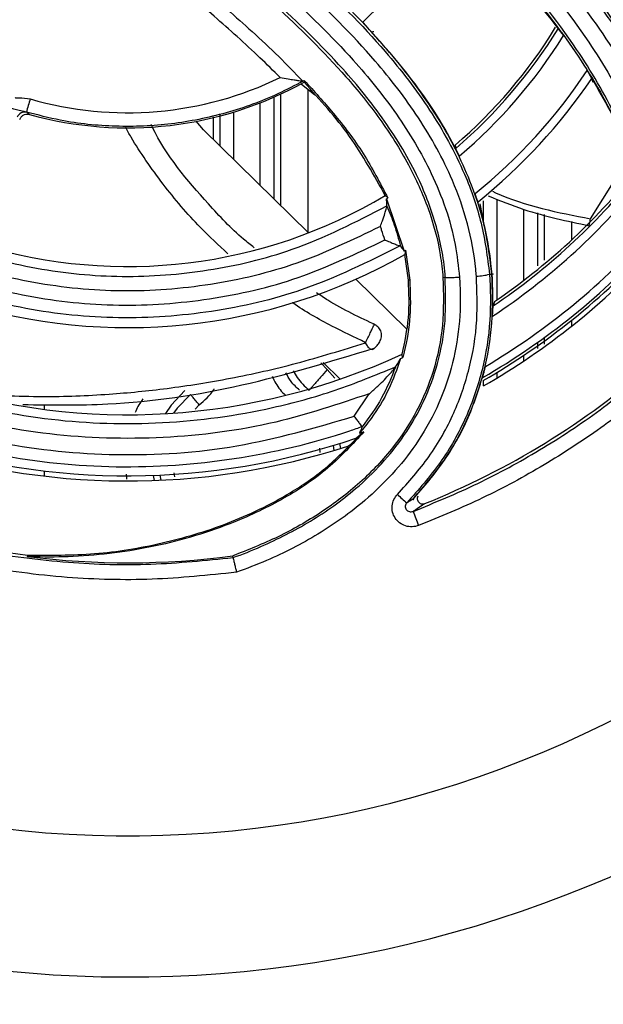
# Model space of a CAD drawing. Header units: millimetres. Extents: x -8 to 420, y 0 to 297.
# Tile 16 of 77: x 167 to 178, y 158 to 176. Entities that reach past the tile are written whole.
import ezdxf

# ---------------------------------------------------------------- set-up
doc = ezdxf.new("R2010")
doc.units = ezdxf.units.MM
doc.layers.add('10', color=7, linetype='Continuous')
doc.layers.add('SLD-0', color=7, linetype='Continuous')
doc.styles.add('SLDTEXTSTYLE2', font='TXT', dxfattribs={"width": 0.7})
doc.dimstyles.new('SLDDIMSTYLE2', dxfattribs={"dimtxt": 2.645833, "dimasz": 2.5, "dimexe": 0, "dimexo": 0.0625, "dimgap": 0.661458, "dimtad": 2, "dimlfac": 2, "dimrnd": 1e-09, "dimzin": 12, "dimdsep": 46, "dimtxsty": 'SLDTEXTSTYLE2', "dimblk1": 'NONE', "dimblk2": 'NONE', "dimsah": 1, "dimcen": 0.09, "dimadec": 0, "dimazin": 3, "dimtfac": 1, "dimtofl": 0, "dimtmove": 0, "dimatfit": 3, "dimldrblk": 'NONE', "dimfxl": 1, "dimfrac": 2, "dimtolj": 1, "dimtzin": 12, "dimarcsym": 0})

# ---------------------------------------------------------------- blocks, each defined once
blk = doc.blocks.new('_D_3')
at = {"layer": '10'}
for p, q in [((183.859, 218.383), (86.353, 218.724)), ((88.079, 140.29), (88.353, 218.717)), ((183.859, 139.956), (86.079, 140.297))]:
    blk.add_line(p, q, dxfattribs=at)
for points in [[(88.353, 218.717), (88.044, 216.218), (88.644, 216.216)], [(88.079, 140.29), (88.387, 142.789), (87.787, 142.791)]]:
    blk.add_solid(points, dxfattribs=at)
at = {"layer": '10', "insert": (84.797, 177.186), "char_height": 2.6458, "attachment_point": 1, "rotation": 89.8, "style": 'SLDTEXTSTYLE2'}
blk.add_mtext('156.85', dxfattribs=at)
blk = doc.blocks.new('_NONE')

msp = doc.modelspace()

# ---------------------------------------------------------------- linework, layer by layer
at = {"layer": 'SLD-0', "color": 179, "linetype": 'Continuous', "lineweight": 25}
for p, q in [((173.3903, 175.6826), (173.3665, 175.6836)), ((172.0697, 174.7391), (172.3172, 174.5338)), ((172.1016, 174.7848), (172.1017, 174.7847)), ((172.1269, 174.7987), (172.1219, 174.7669)), ((170.2917, 173.896), (170.1605, 174.0542)), ((170.2917, 173.896), (172.2042, 172.0222)), ((174.8759, 173.6216), (174.884, 173.5615)), ((173.6481, 172.6573), (173.5995, 172.7019)), ((173.624, 172.6428), (173.9436, 171.6908)), ((175.3233, 172.5512), (175.4021, 172.1447)), ((173.6313, 172.5118), (173.6313, 172.5114)), ((173.8771, 171.7824), (173.8745, 171.7836)), ((173.9694, 171.7053), (173.9597, 171.6272)), ((173.9694, 171.7053), (174.048, 171.1613)), ((174.0228, 171.1594), (173.9597, 171.6272)), ((173.0664, 171.1774), (173.9878, 170.2746)), ((174.048, 171.1613), (174.0228, 171.1594)), ((174.6937, 171.209), (174.6515, 171.2059)), ((175.499, 171.2686), (175.5408, 171.2717)), ((175.546, 171.2721), (175.571, 171.2739)), ((175.5876, 170.7689), (175.5661, 170.6931)), ((173.9174, 169.7486), (173.9092, 169.8145)), ((172.7799, 169.3581), (172.4689, 169.6628)), ((173.7897, 169.5822), (173.7876, 169.5784)), ((169.9505, 169.1534), (169.7003, 168.8838)), ((170.0529, 169.0794), (169.8117, 168.8275)), ((173.0349, 168.6807), (173.3085, 169.0911)), ((169.7003, 168.8838), (169.5972, 168.7289)), ((169.8117, 168.8275), (169.7482, 168.7386)), ((173.1793, 168.4887), (173.179, 168.4901)), ((173.2119, 168.3997), (173.0853, 168.2886)), ((172.7894, 168.0957), (172.7739, 168.1869)), ((169.3758, 167.6044), (169.392, 167.5115)), ((169.4993, 167.6095), (169.5163, 167.5168)), ((174.1186, 167.1884), (174.1005, 167.1615)), ((167.0853, 166.1534), (167.0831, 166.1275)), ((170.8263, 166.1265), (170.8234, 166.1381)), ((170.8306, 166.1087), (170.8263, 166.1265))]:
    msp.add_line(p, q, dxfattribs=at)
at = {"layer": 'SLD-0', "color": 8, "linetype": 'Continuous', "lineweight": 25}
for p, q in [((171.6987, 172.5175), (171.6987, 174.5514)), ((172.1986, 172.0277), (172.1986, 174.6322)), ((171.3259, 172.8828), (171.3259, 174.3918)), ((171.5758, 172.6378), (171.5758, 174.4958)), ((170.5887, 174.1773), (170.5887, 173.605)), ((170.8387, 174.2223), (170.8387, 173.3601)), ((170.4658, 174.1331), (170.4658, 173.7254)), ((177.338, 172.2801), (178.0351, 173.3941)), ((175.3887, 172.2137), (175.3887, 172.6041)), ((175.6387, 170.804), (175.6387, 172.6345)), ((176.1259, 171.1588), (176.1259, 172.45)), ((176.3758, 171.421), (176.3758, 172.3873)), ((176.4987, 171.5227), (176.4987, 172.3565)), ((176.9986, 171.8985), (176.9986, 172.2312)), ((176.9986, 170.3275), (176.9986, 170.4344)), ((176.3758, 169.916), (176.3758, 170.028)), ((176.4987, 169.9969), (176.4987, 170.1142)), ((176.1259, 169.6909), (176.1259, 169.7942)), ((172.4296, 169.6519), (172.5415, 169.5312)), ((172.6837, 169.3782), (172.5422, 169.5306)), ((175.3887, 169.2335), (175.3887, 169.3346)), ((175.6387, 169.381), (175.6387, 169.4828)), ((167.3986, 168.8063), (167.3986, 168.8982)), ((170.2136, 168.8879), (170.1404, 168.8115)), ((172.415, 168.0241), (172.4067, 168.1005)), ((172.6704, 168.0591), (172.6558, 168.1505)), ((167.3986, 167.5903), (167.3986, 167.6838)), ((168.8818, 167.6297), (168.8922, 167.5337)), ((169.7527, 167.6523), (169.7605, 167.5802))]:
    msp.add_line(p, q, dxfattribs=at)
at = {"layer": 'SLD-0', "color": 179, "linetype": 'Continuous', "lineweight": 25}
for centre, radius, start, end in [((168.9103, 180.5525), 22.0834, 34.73411, 325.26589), ((168.9097, 180.5525), 19.5126, 21.54838, 338.45162), ((168.9103, 180.5525), 6.3504, 312.36845, 336.127), ((168.9123, 180.5525), 9.1434, 310.70988, 328.43462), ((168.9095, 180.5525), 9.1961, 310.51734, 328.45382), ((168.9095, 180.5525), 9.3456, 310.25788, 328.11285), ((168.9095, 180.5525), 10.0544, 308.98439, 326.31962), ((168.9095, 180.5525), 6.6177, 254.3608, 299.04073), ((168.9087, 180.5525), 6.3422, 253.76684, 295.99268), ((168.9103, 180.5525), 6.5918, 298.95363, 299.20657), ((168.9095, 180.5525), 10.2039, 308.70263, 325.90408), ((186.5298, 168.7547), 20.2167, 163.59871, 164.30612), ((167.0378, 174.0729), 0.1502, 74.15161, 158.92357), ((168.9095, 180.5525), 11.8961, 304.02529, 321.16619), ((168.9131, 180.5525), 11.8434, 304.30215, 321.19419), ((168.9095, 180.5525), 12.0456, 303.47717, 320.72972), ((168.9123, 180.5525), 9.1434, 253.01207, 300.83938), ((168.9095, 180.5525), 9.2081, 300.79674, 300.97162), ((168.9095, 180.5525), 12.7544, 300.70762, 318.39251), ((168.9095, 180.5525), 12.9039, 300.07754, 317.84115), ((168.9095, 180.5525), 10.1919, 299.60122, 299.76599), ((168.9056, 180.5525), 12.9566, 299.99046, 317.56252), ((168.9073, 180.5025), 13, 299.90552, 317.47207), ((168.9064, 180.5525), 10.2566, 252.49815, 299.51746), ((175.2419, 172.2003), 0.9665, 271.07269, 285.42759), ((168.9131, 180.5525), 11.8434, 252.08238, 294.95131), ((168.9095, 180.5525), 11.9081, 294.66701, 294.86908), ((168.9121, 180.5525), 14.5073, 291.89371, 311.2726), ((168.9056, 180.5525), 12.9566, 251.78151, 288.81981), ((168.9095, 180.5525), 12.8919, 289.11635, 289.49538), ((168.9073, 180.5025), 13, 251.24724, 288.06059), ((174.8073, 168.1921), 1.3563, 223.52161, 233.18678), ((196.1855, 175.1661), 23.5547, 200.41748, 201.08705), ((168.9139, 180.5525), 14.5147, 251.50998, 262.76272), ((168.9121, 180.5525), 14.5405, 262.77389, 277.55322)]:
    msp.add_arc(centre, radius, start, end, dxfattribs=at)
for points, knots in [([(167.8208, 195.3582), (167.9629, 195.3674), (168.6595, 195.4126), (169.918, 195.3934), (171.5769, 195.188), (173.2032, 194.7985), (174.7739, 194.225), (176.2712, 193.481), (177.6769, 192.5754), (178.9692, 191.5143), (180.1358, 190.3166), (181.1625, 188.9968), (182.0307, 187.5677), (182.7351, 186.0514), (183.2671, 184.4662), (183.6133, 182.8303), (183.7761, 181.1663), (183.7533, 179.4943), (183.5387, 177.836), (183.1413, 176.2121), (182.567, 174.6413), (181.8133, 173.1495), (180.9089, 171.7411), (180.1805, 170.8981), (179.8168, 170.4773)], [0, 0, 0, 0, 0.0120449, 0.0590408, 0.1061867, 0.1531826, 0.2001783, 0.2473239, 0.2943195, 0.3413149, 0.3884603, 0.4354557, 0.482451, 0.5295961, 0.5765915, 0.6235868, 0.670732, 0.7177274, 0.7647228, 0.8118682, 0.8588637, 0.9058592, 0.9530045, 1, 1, 1, 1]), ([(179.6153, 170.6643), (179.9722, 171.0773), (180.6871, 171.9047), (181.5747, 173.287), (182.3144, 174.751), (182.878, 176.2926), (183.268, 177.8864), (183.4787, 179.514), (183.501, 181.1549), (183.3413, 182.788), (183.0015, 184.3935), (182.4794, 185.9494), (181.7881, 187.4375), (180.9359, 188.8401), (179.9283, 190.1354), (178.7834, 191.3108), (177.515, 192.3522), (176.1354, 193.241), (174.666, 193.971), (173.0847, 194.5493), (171.4039, 194.9401), (169.6454, 195.148), (168.4677, 195.1067), (167.8799, 195.0861)], [0, 0, 0, 0, 0.0470479, 0.094246, 0.141294, 0.188342, 0.23554, 0.282588, 0.3296359, 0.3768338, 0.4238817, 0.4709295, 0.5181273, 0.5651751, 0.6122231, 0.659421, 0.7064689, 0.7535171, 0.8007153, 0.8477634, 0.8984463, 0.9493171, 1, 1, 1, 1]), ([(166.1328, 193.0454), (166.6753, 193.1445), (167.9257, 193.3729), (169.927, 193.3636), (172.0638, 193.0186), (174.1104, 192.3069), (175.7742, 191.3989), (177.074, 190.4334), (178.2667, 189.3384), (179.4717, 187.875), (180.5543, 185.9989), (181.2998, 183.9648), (181.7002, 181.8362), (181.7316, 179.6694), (181.4012, 177.5363), (180.7349, 175.4811), (180.021, 174.2423), (179.6641, 173.6229)], [0, 0, 0, 0, 0.05473603, 0.12616252, 0.19758903, 0.26901572, 0.34044242, 0.38505263, 0.42966274, 0.50108872, 0.57251467, 0.64394067, 0.71536666, 0.78679241, 0.85821815, 0.9291091, 1, 1, 1, 1]), ([(179.7354, 174.1732), (180.0258, 174.7191), (180.6067, 175.8109), (181.1912, 177.6722), (181.5029, 179.6852), (181.4721, 181.8134), (181.0788, 183.9042), (180.3466, 185.9021), (179.2832, 187.7449), (178.0997, 189.1823), (176.9281, 190.2579), (175.6514, 191.2063), (174.0172, 192.0981), (172.0069, 192.7971), (169.9081, 193.1362), (167.9699, 193.1448), (166.7677, 192.9311), (166.2613, 192.8411)], [0, 0, 0, 0, 0.0637067, 0.1274133, 0.2002689, 0.2731245, 0.3459804, 0.4188363, 0.4916921, 0.564548, 0.6100513, 0.6555546, 0.7284115, 0.8012683, 0.8741251, 0.9469818, 1, 1, 1, 1]), ([(165.9841, 192.4737), (166.4886, 192.5781), (167.4978, 192.7869), (169.2211, 192.8666), (171.1138, 192.6869), (173.121, 192.1472), (175.0061, 191.2732), (176.7218, 190.1007), (178.2112, 188.6519), (179.288, 187.1867), (180.0251, 185.8196), (180.6166, 184.3835), (181.0688, 182.6225), (181.2484, 180.5516), (181.0652, 178.4839), (180.5567, 176.4262), (179.9216, 175.1575), (179.596, 174.5069)], [0, 0, 0, 0, 0.0541115, 0.108223, 0.1807164, 0.2532098, 0.3257029, 0.398196, 0.470689, 0.5431821, 0.5884568, 0.6337314, 0.7062239, 0.7787163, 0.8512091, 0.9237019, 1, 1, 1, 1]), ([(179.299, 174.5307), (179.4788, 174.8614), (179.8384, 175.5228), (180.3686, 176.8501), (180.8028, 178.5271), (180.9765, 180.5522), (180.8022, 182.5767), (180.3597, 184.2991), (179.7813, 185.7036), (179.0603, 187.0406), (178.0072, 188.4736), (176.5506, 189.8905), (174.8727, 191.0372), (173.0292, 191.8919), (171.066, 192.4197), (169.1166, 192.6046), (167.2304, 192.4959), (166.0602, 192.2019), (165.4751, 192.0549)], [0, 0, 0, 0, 0.0394202, 0.0788405, 0.1495059, 0.2201713, 0.2908365, 0.3615016, 0.405635, 0.4497684, 0.520434, 0.5910997, 0.6617652, 0.7324307, 0.8030964, 0.8737622, 0.9368811, 1, 1, 1, 1]), ([(170.8926, 165.8391), (170.3805, 165.786), (169.3564, 165.6797), (167.7683, 165.7232), (166.1519, 165.9346), (164.529, 166.3376), (162.9606, 166.9171), (161.4691, 167.6732), (160.0709, 168.5899), (158.7827, 169.6561), (157.6256, 170.8632), (156.6096, 172.191), (155.747, 173.6235), (155.0547, 175.1456), (154.5355, 176.7348), (154.1957, 178.372), (154.0462, 180.0375), (154.0823, 181.709), (154.3035, 183.3665), (154.7137, 184.9876), (155.3012, 186.5527), (156.0581, 188.0441), (156.9837, 189.4358), (158.049, 190.7268), (158.8725, 191.4772), (159.2835, 191.8519)], [0, 0, 0, 0, 0.0404751, 0.0809502, 0.1246684, 0.1685259, 0.212244, 0.2559619, 0.2998192, 0.343537, 0.3872547, 0.4311118, 0.4748294, 0.518547, 0.562404, 0.6061216, 0.6498393, 0.6936964, 0.7374141, 0.7811319, 0.8249892, 0.8687071, 0.9124249, 0.9562822, 1, 1, 1, 1]), ([(159.4631, 191.6421), (159.0597, 191.2744), (158.2515, 190.5379), (157.206, 189.2709), (156.2976, 187.905), (155.5548, 186.4414), (154.9782, 184.9052), (154.5756, 183.3142), (154.3585, 181.6876), (154.323, 180.0471), (154.4697, 178.4125), (154.8032, 176.8057), (155.3128, 175.2459), (155.9923, 173.7521), (156.8389, 172.3462), (157.836, 171.0431), (158.9716, 169.8583), (160.2359, 168.8119), (161.6081, 167.9123), (163.0719, 167.1702), (164.6112, 166.6015), (166.204, 166.206), (167.786, 165.9991), (169.3357, 165.9559), (170.3323, 166.0578), (170.8306, 166.1087)], [0, 0, 0, 0, 0.0437486, 0.0876367, 0.1313853, 0.1751339, 0.219022, 0.2627705, 0.306519, 0.3504069, 0.3941553, 0.4379036, 0.4817914, 0.5255398, 0.5692882, 0.6131761, 0.6569245, 0.7006731, 0.7445612, 0.7883099, 0.8320588, 0.8759472, 0.9196962, 0.9598481, 1, 1, 1, 1]), ([(163.5261, 190.3596), (163.5431, 190.0376), (163.5771, 189.3934), (163.8609, 188.358), (164.3602, 187.2955), (165.2792, 185.9626), (166.6222, 184.5196), (168.3849, 183.0131), (170.241, 181.6156), (171.9855, 180.3087), (173.5683, 179.0346), (174.9768, 177.7821), (176.196, 176.4972), (177.195, 175.1782), (177.9092, 173.9029), (178.3684, 172.604), (178.569, 171.4748), (178.5891, 170.4811), (178.5371, 169.9218), (178.5111, 169.642)], [0, 0, 0, 0, 0.0361017, 0.0722239, 0.1196539, 0.1671959, 0.2533745, 0.3399983, 0.4271661, 0.5140894, 0.5846141, 0.655147, 0.7254861, 0.783027, 0.8404637, 0.8887451, 0.9369964, 0.9684777, 1, 1, 1, 1]), ([(178.5408, 169.6264), (178.5409, 169.6264), (178.5543, 169.7275), (178.6132, 170.3067), (178.6297, 171.3739), (178.3693, 172.7975), (177.8397, 174.1404), (177.0129, 175.542), (175.8714, 176.961), (174.4359, 178.3727), (172.8893, 179.6685), (171.2781, 180.9198), (169.6287, 182.1556), (167.9806, 183.4252), (166.4236, 184.7982), (165.2175, 186.1277), (164.3711, 187.3781), (163.8888, 188.4109), (163.626, 189.4176), (163.5673, 190.0459), (163.5673, 190.3596), (163.5673, 190.3596)], [0, 0, 0, 0, 0.0000053, 0.0114549, 0.0653771, 0.119266, 0.1729253, 0.2266733, 0.3014253, 0.3765766, 0.4521497, 0.5274794, 0.6051753, 0.6830864, 0.7605447, 0.8376205, 0.8836347, 0.9295476, 0.9647826, 0.9999989, 1, 1, 1, 1]), ([(163.8074, 190.3766), (163.8237, 190.0761), (163.8563, 189.4748), (164.1198, 188.5061), (164.5831, 187.5086), (165.4151, 186.2833), (166.6072, 184.9702), (168.1557, 183.6069), (169.7944, 182.3465), (171.4436, 181.1118), (173.0632, 179.8529), (174.6267, 178.541), (176.0778, 177.1118), (177.2373, 175.6692), (178.0815, 174.2363), (178.6276, 172.8515), (178.895, 171.3815), (178.8829, 170.2467), (178.8104, 169.619), (178.7949, 169.4846)], [0, 0, 0, 0, 0.0335127, 0.0670439, 0.1112781, 0.155613, 0.2317208, 0.308209, 0.3851486, 0.4618741, 0.5375928, 0.6135551, 0.689098, 0.7642423, 0.8192085, 0.8740865, 0.9294747, 0.9848958, 1, 1, 1, 1]), ([(179.207, 170.7085), (179.1813, 171.1641), (179.13, 172.0754), (178.7378, 173.5087), (178.0572, 174.9508), (176.9812, 176.5101), (175.5763, 178.055), (173.875, 179.5777), (172.0743, 180.9947), (170.2394, 182.3725), (168.6063, 183.643), (167.2084, 184.8401), (166.1258, 185.9175), (165.2241, 187.0354), (164.6197, 188.0725), (164.2686, 189.0553), (164.1302, 189.7872), (164.1196, 190.2301), (164.1161, 190.3765)], [0, 0, 0, 0, 0.05322699, 0.10646059, 0.17252686, 0.23873209, 0.32709549, 0.41570853, 0.50489797, 0.59430884, 0.68334376, 0.7461683, 0.80892889, 0.86130831, 0.91353396, 0.9482305, 0.98289041, 1, 1, 1, 1]), ([(164.3751, 190.3595), (164.3751, 190.3595), (164.3751, 190.2207), (164.3917, 189.7998), (164.5192, 189.1039), (164.858, 188.1613), (165.4416, 187.1608), (166.3225, 186.0705), (167.3853, 185.0131), (168.7743, 183.8244), (170.4051, 182.5551), (172.2449, 181.1722), (174.0502, 179.7498), (175.7558, 178.2216), (177.1717, 176.6634), (178.2623, 175.0809), (178.9585, 173.6039), (179.3607, 172.1329), (179.4135, 171.1953), (179.4399, 170.7265)], [0, 0, 0, 0, 0.0000012, 0.0162446, 0.049297, 0.082386, 0.1331127, 0.1839931, 0.2460191, 0.3081093, 0.3975748, 0.4874159, 0.5770357, 0.66608, 0.754875, 0.822648, 0.8902817, 0.9451442, 1, 1, 1, 1]), ([(179.4724, 170.81), (179.4519, 171.191), (179.411, 171.9529), (179.1357, 173.1556), (178.6605, 174.3852), (177.9162, 175.7049), (176.9354, 177.0064), (175.7413, 178.2729), (174.3832, 179.5153), (172.8628, 180.729), (171.2065, 181.9355), (169.5553, 183.1484), (167.9706, 184.427), (166.5236, 185.8386), (165.5024, 187.1409), (164.8779, 188.2587), (164.5053, 189.2231), (164.449, 189.9441), (164.4166, 190.3595)], [0, 0, 0, 0, 0.0446879, 0.08937588, 0.14404981, 0.19878393, 0.26658432, 0.33467294, 0.40271298, 0.4823544, 0.56272678, 0.64308086, 0.72269777, 0.80135885, 0.87985294, 0.91566378, 0.95141459, 1, 1, 1, 1]), ([(173.179, 168.4901), (173.1021, 168.4634), (172.3463, 168.2009), (170.8604, 167.8476), (168.7002, 167.6949), (166.5451, 167.9159), (164.4558, 168.488), (162.4954, 169.4094), (160.9361, 170.4873), (159.7449, 171.584), (158.6737, 172.7982), (157.6292, 174.38), (156.7495, 176.3594), (156.2218, 178.4604), (156.0467, 180.6196), (156.2445, 182.7764), (156.7374, 184.6602), (157.4153, 186.244), (158.1531, 187.5571), (158.7676, 188.349), (159.0743, 188.7443)], [0, 0, 0, 0, 0.0073347, 0.0720558, 0.136777, 0.2014983, 0.2662196, 0.3309407, 0.3956619, 0.4360839, 0.4765059, 0.5412259, 0.605946, 0.6706661, 0.7353861, 0.800106, 0.8648258, 0.9098317, 0.9549941, 1, 1, 1, 1]), ([(158.9429, 188.2179), (158.5668, 187.6794), (157.8145, 186.6023), (156.9986, 184.744), (156.4674, 182.7379), (156.2745, 180.6181), (156.4461, 178.4976), (156.9645, 176.4338), (157.8286, 174.4896), (158.8546, 172.9358), (159.9067, 171.7432), (161.0768, 170.6661), (162.6084, 169.6072), (164.5339, 168.7025), (166.5866, 168.1391), (168.7294, 167.9248), (170.9157, 168.0645), (172.3285, 168.4753), (173.0349, 168.6807)], [0, 0, 0, 0, 0.0611578, 0.1223156, 0.1881657, 0.2540157, 0.3198659, 0.3857161, 0.4515663, 0.5174165, 0.5585443, 0.5996721, 0.6655233, 0.7313744, 0.7972256, 0.8630768, 0.9315384, 1, 1, 1, 1]), ([(173.3085, 169.0911), (172.746, 168.9021), (171.529, 168.4931), (169.5604, 168.2416), (167.4851, 168.2993), (165.4489, 168.7176), (163.5096, 169.4634), (161.7267, 170.5308), (160.3417, 171.7089), (159.3098, 172.8697), (158.4037, 174.1311), (157.5582, 175.7409), (156.9082, 177.7145), (156.6056, 179.7704), (156.6456, 181.8478), (157.0397, 183.8884), (157.6666, 185.5612), (158.3646, 186.8798), (158.8225, 187.5357), (159.0515, 187.8637)], [0, 0, 0, 0, 0.0562752, 0.1217736, 0.187272, 0.2527701, 0.3182683, 0.3837664, 0.4492646, 0.4901706, 0.5310765, 0.5965739, 0.6620712, 0.7275687, 0.7930661, 0.8585638, 0.9240615, 0.9620308, 1, 1, 1, 1]), ([(159.3476, 187.8069), (159.1081, 187.4705), (158.6292, 186.7978), (157.9228, 185.4712), (157.302, 183.815), (156.9166, 181.8193), (156.8775, 179.7876), (157.1734, 177.777), (157.8091, 175.8469), (158.636, 174.2726), (159.5221, 173.0389), (160.5313, 171.9037), (161.8858, 170.7515), (163.6294, 169.7077), (165.5261, 168.9779), (167.5169, 168.5703), (169.5485, 168.5084), (171.2821, 168.748), (172.6958, 169.1332), (173.425, 169.4326), (173.7897, 169.5822)], [0, 0, 0, 0, 0.0391192, 0.0782384, 0.1421719, 0.2061054, 0.2700387, 0.3339719, 0.3979051, 0.4618383, 0.5017674, 0.5416965, 0.6056306, 0.6695648, 0.733499, 0.7974332, 0.8613679, 0.9253025, 0.9626512, 1, 1, 1, 1]), ([(173.8745, 171.7836), (173.2891, 171.4935), (172.195, 170.9513), (170.4443, 170.549), (168.7446, 170.4257), (167.0469, 170.6006), (165.6073, 170.9949), (164.4361, 171.4995), (163.3236, 172.1226), (162.135, 173.0259), (160.9653, 174.2677), (160.0255, 175.6916), (159.3326, 177.2506), (158.9171, 178.9052), (158.7795, 180.6056), (158.9343, 182.3049), (159.313, 183.7366), (159.7883, 184.8967), (160.1269, 185.4926), (160.2962, 185.7905)], [0, 0, 0, 0, 0.0736979, 0.1377628, 0.2018277, 0.2658926, 0.3299575, 0.3699698, 0.409982, 0.4740462, 0.5381103, 0.6021744, 0.6662384, 0.7303021, 0.7943658, 0.8584293, 0.9224927, 0.9612464, 1, 1, 1, 1]), ([(160.2904, 185.3201), (160.0536, 184.8404), (159.5715, 183.8636), (159.1664, 182.2627), (159.0108, 180.6049), (159.1464, 178.943), (159.5521, 177.3266), (160.229, 175.8034), (161.1472, 174.4123), (162.29, 173.1991), (163.4513, 172.3166), (164.5382, 171.7078), (165.6824, 171.2149), (167.089, 170.8296), (168.7475, 170.6588), (170.4082, 170.7791), (172.0559, 171.1585), (173.0741, 171.6453), (173.5922, 171.8929)], [0, 0, 0, 0, 0.06330488, 0.12887695, 0.19444904, 0.26002135, 0.32559366, 0.3911663, 0.45673893, 0.52231156, 0.58788414, 0.62883848, 0.66979283, 0.73536603, 0.80093926, 0.86651218, 0.93208516, 1, 1, 1, 1]), ([(173.5116, 172.1392), (173.0112, 171.8971), (172.0247, 171.42), (170.4254, 171.0428), (168.8088, 170.917), (167.1927, 171.0748), (165.6251, 171.495), (164.1525, 172.1777), (162.9799, 172.9792), (162.083, 173.7962), (161.2756, 174.7017), (160.4866, 175.8828), (159.8196, 177.3625), (159.4161, 178.9345), (159.2755, 180.5521), (159.4183, 182.1675), (159.7977, 183.6993), (160.2427, 184.6291), (160.4548, 185.0722)], [0, 0, 0, 0, 0.0677865, 0.1336238, 0.199461, 0.265298, 0.331135, 0.3969721, 0.4628091, 0.5039266, 0.5450442, 0.6108803, 0.6767165, 0.7425526, 0.8083887, 0.8742251, 0.9400614, 1, 1, 1, 1]), ([(160.7624, 185.08), (160.5287, 184.6062), (160.0628, 183.6617), (159.6823, 182.1226), (159.5433, 180.5522), (159.6801, 178.9794), (160.0724, 177.4509), (160.7209, 176.0122), (161.488, 174.8638), (162.273, 173.9834), (163.145, 173.1891), (164.2852, 172.4098), (165.7169, 171.746), (167.2411, 171.3374), (168.8125, 171.1839), (170.3841, 171.3064), (172.032, 171.694), (173.0656, 172.2225), (173.6313, 172.5118)], [0, 0, 0, 0, 0.0650869, 0.1297498, 0.1944127, 0.2590753, 0.323738, 0.3884007, 0.4530634, 0.4934482, 0.533833, 0.5984968, 0.6631606, 0.7278245, 0.7924885, 0.8571529, 0.9218171, 1, 1, 1, 1]), ([(170.7383, 178.0093), (170.7383, 178.0093), (171.2314, 177.5778), (172.2443, 176.7467), (173.4892, 175.5037), (174.4362, 174.2802), (175.0195, 173.2212), (175.3767, 172.2045), (175.4601, 171.5799), (175.499, 171.2686), (175.499, 171.2686)], [0, 0, 0, 0, 0.0000035, 0.2317175, 0.4629582, 0.6205393, 0.777735, 0.8889161, 0.9999965, 1, 1, 1, 1]), ([(175.5408, 171.2717), (175.5083, 171.5449), (175.4425, 172.0973), (175.1454, 173.0347), (174.635, 174.0587), (173.7152, 175.3333), (172.4117, 176.6699), (171.3221, 177.5893), (170.774, 178.0518)], [0, 0, 0, 0, 0.0967211, 0.1955944, 0.3446369, 0.4978407, 0.7474227, 1, 1, 1, 1]), ([(174.7174, 177.9824), (175.1188, 177.5937), (175.8828, 176.8539), (176.5352, 176.0142), (176.8447, 175.6157)], [0, 0, 0, 0, 0.52541626, 1, 1, 1, 1]), ([(175.26, 171.2339), (175.2565, 171.2754), (175.2295, 171.5957), (175.1167, 172.1898), (174.7902, 173.1294), (174.2305, 174.1366), (173.3028, 175.3367), (172.069, 176.5578), (171.0762, 177.3947), (170.5793, 177.8135)], [0, 0, 0, 0, 0.0150531, 0.1163881, 0.2178041, 0.3741158, 0.5308219, 0.7651685, 1, 1, 1, 1]), ([(170.3984, 177.5985), (170.854, 177.2134), (171.7646, 176.4439), (172.9211, 175.3181), (173.8268, 174.2031), (174.4917, 173.0899), (174.8585, 172.064), (174.9305, 171.4111), (174.9525, 171.2113)], [0, 0, 0, 0, 0.2219311, 0.4435125, 0.5996588, 0.7554346, 0.9251535, 1, 1, 1, 1]), ([(174.6937, 171.209), (174.6937, 171.2091), (174.6743, 171.5206), (174.5577, 172.1392), (174.1932, 173.1067), (173.6094, 174.075), (172.7256, 175.1651), (171.5826, 176.2667), (170.6943, 177.0421), (170.2357, 177.4126), (170.2357, 177.4126)], [0, 0, 0, 0, 0.0000038, 0.1194474, 0.2390925, 0.3942252, 0.5497381, 0.7746875, 0.999996, 1, 1, 1, 1]), ([(170.1999, 177.3702), (170.6684, 176.9751), (171.6046, 176.1855), (172.7164, 175.0949), (173.5145, 174.106), (174.0259, 173.3041), (174.3998, 172.4724), (174.5935, 171.7729), (174.6373, 171.345), (174.6515, 171.2059)], [0, 0, 0, 0, 0.23550302, 0.47056473, 0.59692725, 0.72312812, 0.83481653, 0.94633132, 1, 1, 1, 1]), ([(169.792, 176.886), (169.9642, 176.7408), (170.2767, 176.4773), (170.7392, 176.0802), (171.1924, 175.677), (171.6548, 175.245), (171.9555, 174.935), (172.1015, 174.7846)], [0, 0, 0, 0, 0.2163317, 0.3924658, 0.5853602, 0.798763, 1, 1, 1, 1]), ([(171.6882, 174.8518), (171.566, 174.9728), (171.31, 175.2263), (170.9074, 175.5964), (170.4948, 175.9607), (170.0686, 176.3255), (169.7822, 176.5669), (169.6301, 176.6951)], [0, 0, 0, 0, 0.1866312, 0.3910715, 0.5934212, 0.7840703, 1, 1, 1, 1]), ([(174.9489, 173.4205), (174.9336, 173.4518), (174.7071, 173.9136), (174.1677, 174.7715), (173.5184, 175.4947), (173.1898, 175.8607)], [0, 0, 0, 0, 0.0346175, 0.5114512, 1, 1, 1, 1]), ([(176.7466, 175.7412), (176.7488, 175.7392), (176.7531, 175.7353), (176.771, 175.7135), (176.7954, 175.6823), (176.8213, 175.6479), (176.8382, 175.6247), (176.8447, 175.6157)], [0, 0, 0, 0, 0.2071575, 0.4140949, 0.627095, 0.8546946, 1, 1, 1, 1]), ([(177.2763, 174.9767), (177.2869, 174.9596), (177.3081, 174.9252), (177.3348, 174.8797), (177.3542, 174.8448), (177.3576, 174.8365), (177.3593, 174.8324)], [0, 0, 0, 0, 0.2568278, 0.5139507, 0.760668, 1, 1, 1, 1]), ([(177.2763, 174.9767), (177.5012, 174.5919), (177.8837, 173.9376), (178.1324, 173.2225), (178.2348, 172.9279)], [0, 0, 0, 0, 0.5880814, 1, 1, 1, 1]), ([(172.1014, 174.7848), (171.9537, 174.7074), (171.5061, 174.4729), (170.7085, 174.1858), (169.7105, 173.9819), (168.6927, 173.9402), (167.8044, 174.0312), (167.2717, 174.1699), (167.0667, 174.2233)], [0, 0, 0, 0, 0.0962877, 0.2916563, 0.4870252, 0.6823937, 0.8777625, 1, 1, 1, 1]), ([(171.6882, 174.8518), (171.7375, 174.8433), (171.8237, 174.8285), (171.9298, 174.8119), (172.0021, 174.8002), (172.0518, 174.7924), (172.0899, 174.7865), (172.0975, 174.7854), (172.1014, 174.7848)], [0, 0, 0, 0, 0.2858888, 0.4992992, 0.6395085, 0.7612993, 0.8771107, 1, 1, 1, 1]), ([(173.5995, 172.7019), (173.3964, 173.0696), (172.9844, 173.8154), (172.4121, 174.4467), (172.1219, 174.7669)], [0, 0, 0, 0, 0.4929781, 1, 1, 1, 1]), ([(172.1269, 174.7987), (172.3055, 174.602), (172.6888, 174.18), (173.2214, 173.4762), (173.5052, 172.9316), (173.6481, 172.6573)], [0, 0, 0, 0, 0.3023991, 0.6486319, 1, 1, 1, 1]), ([(177.3593, 174.8324), (177.3617, 174.8228), (177.3671, 174.801), (177.3724, 174.7791), (177.3753, 174.7668)], [0, 0, 0, 0, 0.4380397, 1, 1, 1, 1]), ([(166.8605, 174.4872), (166.8665, 174.4855), (166.8899, 174.479), (166.9832, 174.484), (167.0684, 174.4724), (167.1357, 174.4632)], [0, 0, 0, 0, 0.0673277, 0.2625105, 1, 1, 1, 1]), ([(167.0667, 174.2233), (167.0404, 174.2284), (166.979, 174.2404), (166.896, 174.2569), (166.8257, 174.28), (166.7948, 174.2901)], [0, 0, 0, 0, 0.297618, 0.6917584, 1, 1, 1, 1]), ([(166.9451, 174.0894), (166.9526, 174.1045), (166.9678, 174.1347), (167.0079, 174.1673), (167.0554, 174.1854), (167.0965, 174.1867), (167.1192, 174.1814), (167.1255, 174.1798)], [0, 0, 0, 0, 0.2276134, 0.45522945, 0.68287331, 0.91106713, 1, 1, 1, 1]), ([(167.0788, 174.2174), (167.0774, 174.2182), (167.0751, 174.2197), (167.0692, 174.2222), (167.0667, 174.2233)], [0, 0, 0, 0, 0.5853391, 1, 1, 1, 1]), ([(167.0788, 174.2174), (167.0858, 174.2117), (167.1013, 174.1992), (167.1169, 174.1867), (167.1255, 174.1798)], [0, 0, 0, 0, 0.448107, 1, 1, 1, 1]), ([(171.2138, 171.7525), (171.149, 171.8038), (170.847, 172.0429), (170.1911, 172.7455), (169.6005, 173.4418), (169.344, 173.9785), (169.3359, 173.9956)], [0, 0, 0, 0, 0.0843017, 0.3928835, 0.9806594, 1, 1, 1, 1]), ([(174.9489, 173.4205), (174.9411, 173.4366), (174.9255, 173.4689), (174.9052, 173.5118), (174.8905, 173.544), (174.8848, 173.558), (174.8842, 173.5609), (174.884, 173.5615)], [0, 0, 0, 0, 0.2367615, 0.4736118, 0.7075888, 0.9352519, 1, 1, 1, 1]), ([(175.2898, 172.5894), (175.2884, 172.592), (175.2855, 172.5971), (175.2754, 172.6236), (175.2618, 172.661), (175.2475, 172.701), (175.2383, 172.7272), (175.2348, 172.737)], [0, 0, 0, 0, 0.2099178, 0.4196199, 0.6352104, 0.8639552, 1, 1, 1, 1]), ([(175.546, 171.2721), (175.5189, 171.5192), (175.4641, 172.0178), (175.3117, 172.4959), (175.2348, 172.737)], [0, 0, 0, 0, 0.4954836, 1, 1, 1, 1]), ([(173.6313, 172.5118), (173.6301, 172.5361), (173.628, 172.5799), (173.6252, 172.6234), (173.624, 172.6428)], [0, 0, 0, 0, 0.5535468, 1, 1, 1, 1]), ([(175.4725, 172.6974), (175.689, 172.6102), (176.2843, 172.3703), (176.9131, 172.2371), (177.3132, 172.1523)], [0, 0, 0, 0, 0.3636252, 1, 1, 1, 1]), ([(173.5116, 172.1392), (173.5119, 172.1399), (173.5251, 172.1747), (173.5548, 172.2559), (173.5918, 172.3661), (173.6169, 172.449), (173.6295, 172.4965), (173.6307, 172.5064), (173.6313, 172.5114)], [0, 0, 0, 0, 0.0045984, 0.2282834, 0.5283995, 0.7316171, 0.8653671, 1, 1, 1, 1]), ([(173.6313, 172.5114), (173.6781, 172.3976), (173.7757, 172.1599), (173.8424, 171.9117), (173.8771, 171.7824)], [0, 0, 0, 0, 0.4789398, 1, 1, 1, 1]), ([(173.5922, 171.8929), (173.5738, 171.9529), (173.5486, 172.0355), (173.5195, 172.1169), (173.5116, 172.1392)], [0, 0, 0, 0, 0.7263867, 1, 1, 1, 1]), ([(173.5922, 171.8929), (173.5929, 171.8926), (173.6071, 171.8867), (173.6535, 171.8676), (173.7294, 171.8367), (173.8037, 171.8074), (173.8555, 171.7883), (173.8681, 171.7852), (173.8745, 171.7836)], [0, 0, 0, 0, 0.0055548, 0.113441, 0.3713847, 0.625665, 0.8123957, 1, 1, 1, 1]), ([(173.8771, 171.7824), (173.8863, 171.7701), (173.9089, 171.7397), (173.9309, 171.709), (173.9439, 171.6908)], [0, 0, 0, 0, 0.4071751, 1, 1, 1, 1]), ([(174.6515, 171.2059), (174.6588, 170.9179), (174.6732, 170.3422), (174.5035, 169.5172), (174.1913, 168.7692), (173.7447, 168.0803), (173.1537, 167.4568), (172.4402, 166.9143), (171.6594, 166.4682), (171.1021, 166.2482), (170.8234, 166.1381)], [0, 0, 0, 0, 0.125682, 0.2511925, 0.3647654, 0.4784023, 0.6082486, 0.7382885, 0.8690989, 1, 1, 1, 1]), ([(170.8306, 166.1087), (170.8306, 166.1087), (171.0021, 166.1659), (171.4825, 166.3642), (172.2505, 166.7495), (173.1601, 167.3965), (173.8606, 168.1502), (174.3204, 168.9526), (174.5777, 169.6576), (174.7188, 170.4194), (174.6937, 170.9455), (174.6937, 171.209), (174.6937, 171.209)], [0, 0, 0, 0, 0.0000009, 0.0783923, 0.2251783, 0.3717626, 0.5608128, 0.6661887, 0.7715379, 0.885709, 0.9999992, 1, 1, 1, 1]), ([(174.9525, 171.2113), (174.9552, 171.1698), (174.9745, 170.8722), (174.9604, 170.3154), (174.8245, 169.554), (174.5567, 168.8272), (174.0723, 167.9799), (173.3378, 167.1875), (172.3879, 166.5148), (171.5869, 166.1018), (171.0754, 165.9083), (170.8926, 165.8391)], [0, 0, 0, 0, 0.0171714, 0.1231365, 0.22902, 0.3350831, 0.4411715, 0.6300551, 0.7746811, 0.9194993, 1, 1, 1, 1]), ([(173.8238, 167.2582), (174.0224, 167.4808), (174.4258, 167.9328), (174.8642, 168.7164), (175.1548, 169.5584), (175.291, 170.4027), (175.2699, 170.966), (175.26, 171.2339)], [0, 0, 0, 0, 0.204708, 0.4157002, 0.6124903, 0.815685, 1, 1, 1, 1]), ([(173.9092, 169.8145), (173.9558, 170.033), (174.0503, 170.4764), (174.0321, 170.9296), (174.0228, 171.1594)], [0, 0, 0, 0, 0.4927013, 1, 1, 1, 1]), ([(174.048, 171.1613), (174.0556, 170.9444), (174.0712, 170.5052), (173.9944, 170.0326), (173.9269, 169.7834), (173.9174, 169.7486)], [0, 0, 0, 0, 0.4562991, 0.9240141, 1, 1, 1, 1]), ([(175.499, 171.2686), (175.499, 171.2686), (175.516, 170.9957), (175.5281, 170.4011), (175.3886, 169.522), (175.0879, 168.6417), (174.6262, 167.8175), (174.2052, 167.3435), (173.9946, 167.1063)], [0, 0, 0, 0, 0.0000067, 0.1836558, 0.3840661, 0.5843902, 0.7921061, 1, 1, 1, 1]), ([(174.1186, 167.1884), (174.3086, 167.4105), (174.6938, 167.8605), (175.1231, 168.6402), (175.4182, 169.4858), (175.5701, 170.3716), (175.5505, 170.9724), (175.5408, 171.2717)], [0, 0, 0, 0, 0.1966304, 0.3985434, 0.5955448, 0.7985409, 1, 1, 1, 1]), ([(174.9525, 171.2113), (174.9198, 171.2092), (174.8542, 171.2048), (174.7697, 171.2024), (174.7089, 171.2035), (174.6988, 171.2072), (174.6937, 171.209)], [0, 0, 0, 0, 0.2499999, 0.5000019, 0.7500011, 1, 1, 1, 1]), ([(175.5539, 170.5052), (175.554, 170.5078), (175.5683, 170.7631), (175.5571, 171.0189), (175.546, 171.2721)], [0, 0, 0, 0, 0.0101785, 1, 1, 1, 1]), ([(173.4416, 170.3373), (173.1404, 170.4783), (172.7627, 170.6551), (172.4161, 170.8852), (172.346, 170.9318)], [0, 0, 0, 0, 0.79763077, 1, 1, 1, 1]), ([(175.5539, 170.5052), (175.5553, 170.5307), (175.5581, 170.5818), (175.5615, 170.6418), (175.5641, 170.6809), (175.5655, 170.6891), (175.5661, 170.6931)], [0, 0, 0, 0, 0.301745, 0.6055888, 0.806075, 1, 1, 1, 1]), ([(173.3643, 169.8949), (173.3728, 169.8995), (173.3917, 169.91), (173.4237, 169.9387), (173.4533, 169.9713), (173.478, 170.0032), (173.5012, 170.0406), (173.5267, 170.0962), (173.5376, 170.1557), (173.5277, 170.2139), (173.5105, 170.2556), (173.4845, 170.2935), (173.451, 170.3255), (173.4128, 170.351), (173.385, 170.3616), (173.3713, 170.3668)], [0, 0, 0, 0, 0.074163, 0.1662634, 0.2213599, 0.282792, 0.3494958, 0.4207229, 0.5696297, 0.6453649, 0.7202001, 0.7932199, 0.864085, 0.933006, 1, 1, 1, 1]), ([(166.0018, 169.0901), (166.4555, 169.0665), (167.3087, 169.0222), (168.5211, 169.0704), (169.6614, 169.182), (170.8009, 169.3665), (172.0092, 169.6364), (172.8242, 169.891), (173.2421, 170.0216)], [0, 0, 0, 0, 0.1888728, 0.3551951, 0.4999892, 0.65847, 0.8248649, 1, 1, 1, 1]), ([(167.0022, 168.8955), (167.5176, 168.8879), (168.8421, 168.8683), (170.9974, 169.1913), (172.5965, 169.6774), (173.3957, 169.9203)], [0, 0, 0, 0, 0.2416717, 0.6209616, 1, 1, 1, 1]), ([(173.8792, 169.7307), (173.8123, 169.5405), (173.6774, 169.1569), (173.4042, 168.7087), (173.2035, 168.4606), (173.1314, 168.3715)], [0, 0, 0, 0, 0.386635, 0.7798354, 1, 1, 1, 1]), ([(173.7897, 169.5822), (173.807, 169.6102), (173.8378, 169.66), (173.8664, 169.7093), (173.8789, 169.7308)], [0, 0, 0, 0, 0.56187444, 1, 1, 1, 1]), ([(172.5422, 169.5306), (172.5013, 169.4836), (172.4385, 169.4114), (172.3628, 169.3244), (172.3105, 169.2643), (172.2682, 169.2156), (172.2268, 169.168), (172.2191, 169.1592), (172.2141, 169.1534)], [0, 0, 0, 0, 0.2396968, 0.3685148, 0.5000004, 0.6314855, 0.7603036, 1, 1, 1, 1]), ([(173.7876, 169.5784), (173.7109, 169.3866), (173.5553, 168.9973), (173.3059, 168.6599), (173.1793, 168.4887)], [0, 0, 0, 0, 0.49248, 1, 1, 1, 1]), ([(173.3085, 169.0911), (173.3092, 169.0917), (173.3184, 169.0996), (173.378, 169.1512), (173.505, 169.2668), (173.6468, 169.4103), (173.7401, 169.516), (173.7772, 169.5618), (173.7845, 169.5735), (173.7876, 169.5784)], [0, 0, 0, 0, 0.0037545, 0.0487539, 0.3163718, 0.6933444, 0.8557563, 0.9403331, 1, 1, 1, 1]), ([(174.1005, 167.1615), (174.3011, 167.3952), (174.7085, 167.8696), (175.163, 168.6929), (175.3371, 169.2921), (175.4227, 169.5864)], [0, 0, 0, 0, 0.330632, 0.6711848, 1, 1, 1, 1]), ([(174.1106, 166.9489), (174.5054, 167.1113), (175.2949, 167.4361), (176.4303, 168.0606), (177.5259, 168.7785), (178.2024, 169.3439), (178.5406, 169.6267)], [0, 0, 0, 0, 0.2459807, 0.491962, 0.745981, 1, 1, 1, 1]), ([(175.3766, 169.3862), (175.3769, 169.389), (175.3774, 169.3946), (175.3838, 169.423), (175.3953, 169.4714), (175.4095, 169.5304), (175.4192, 169.5717), (175.4227, 169.5864)], [0, 0, 0, 0, 0.152186, 0.3034923, 0.5254239, 0.8307986, 1, 1, 1, 1]), ([(178.7949, 169.4846), (178.6962, 169.3979), (178.2887, 169.04), (177.5335, 168.4556), (176.4893, 167.7755), (175.3827, 167.1741), (174.5997, 166.8524), (174.2082, 166.6915)], [0, 0, 0, 0, 0.0729542, 0.3013974, 0.5298405, 0.7649202, 1, 1, 1, 1]), ([(170.2136, 168.8879), (170.1936, 168.9117), (170.1628, 168.9484), (170.1257, 168.9926), (170.1001, 169.0231), (170.0794, 169.0478), (170.0591, 169.072), (170.0554, 169.0765), (170.0529, 169.0794)], [0, 0, 0, 0, 0.2396957, 0.3685145, 0.4999997, 0.6314848, 0.7603032, 1, 1, 1, 1]), ([(173.0349, 168.6807), (173.0355, 168.6799), (173.0392, 168.6748), (173.06, 168.6462), (173.096, 168.597), (173.1372, 168.5418), (173.1677, 168.5022), (173.1752, 168.4942), (173.179, 168.4901)], [0, 0, 0, 0, 0.00848267, 0.0534726, 0.29969037, 0.53664563, 0.76821982, 1, 1, 1, 1]), ([(173.1793, 168.4887), (173.1733, 168.4734), (173.1581, 168.4345), (173.1415, 168.3953), (173.1313, 168.3715)], [0, 0, 0, 0, 0.3926717, 1, 1, 1, 1]), ([(173.2119, 168.3997), (173.0015, 168.1715), (172.5573, 167.69), (171.7144, 167.14), (170.6348, 166.6349), (169.3309, 166.2605), (168.1038, 166.114), (167.3527, 166.1153), (167.1052, 166.1265), (167.0831, 166.1275)], [0, 0, 0, 0, 0.1375503, 0.2902705, 0.4432788, 0.6665164, 0.8898785, 0.9901513, 1, 1, 1, 1]), ([(167.0853, 166.1534), (167.4934, 166.1506), (168.3172, 166.145), (169.5425, 166.3489), (170.7478, 166.7052), (171.7423, 167.1836), (172.5314, 167.7209), (172.8993, 168.098), (173.0853, 168.2886)], [0, 0, 0, 0, 0.1863764, 0.3761524, 0.5655917, 0.7596313, 0.8784971, 1, 1, 1, 1]), ([(174.2082, 166.6915), (174.1689, 166.6808), (174.0905, 166.6593), (173.9677, 166.6785), (173.8589, 166.7341), (173.7756, 166.8231), (173.7276, 166.9335), (173.7201, 167.0518), (173.7505, 167.1671), (173.7994, 167.2278), (173.8238, 167.2582)], [0, 0, 0, 0, 0.1271739, 0.2543353, 0.3816317, 0.5080088, 0.6327323, 0.7558238, 0.8780281, 1, 1, 1, 1]), ([(173.9946, 167.1063), (174.0131, 167.1184), (174.0551, 167.1458), (174.0958, 167.1731), (174.1186, 167.1884)], [0, 0, 0, 0, 0.439868, 1, 1, 1, 1]), ([(174.1926, 167.2238), (174.1891, 167.213), (174.182, 167.1914), (174.1858, 167.157), (174.1999, 167.1261), (174.2237, 167.1017), (174.254, 167.0867), (174.2884, 167.0818), (174.3104, 167.0882), (174.3217, 167.0915)], [0, 0, 0, 0, 0.14325311, 0.28655218, 0.4287069, 0.56979895, 0.71079925, 0.85269866, 1, 1, 1, 1]), ([(173.9946, 167.1063), (173.9873, 167.0975), (173.9729, 167.0802), (173.9634, 167.0466), (173.9658, 167.0123), (173.9807, 166.9812), (174.006, 166.957), (174.0386, 166.9426), (174.0751, 166.9385), (174.0988, 166.9454), (174.1106, 166.9489)], [0, 0, 0, 0, 0.1191265, 0.2342757, 0.3493709, 0.4690454, 0.5958421, 0.7289301, 0.8647713, 1, 1, 1, 1]), ([(174.3217, 167.0915), (174.3048, 167.0798), (174.2514, 167.0428), (174.1811, 166.9952), (174.1264, 166.9593), (174.1106, 166.9489)], [0, 0, 0, 0, 0.2469018, 0.7819757, 1, 1, 1, 1]), ([(170.8306, 166.1087), (170.8311, 166.105), (170.8321, 166.0974), (170.8419, 166.0528), (170.8566, 165.9892), (170.874, 165.9159), (170.8865, 165.8643), (170.8922, 165.8407), (170.8926, 165.8391)], [0, 0, 0, 0, 0.2046751, 0.4093356, 0.6144443, 0.8206283, 0.9879853, 1, 1, 1, 1])]:
    msp.add_open_spline(points, degree=3, knots=knots, dxfattribs=at)
at = {"layer": 'SLD-0', "color": 8, "linetype": 'Continuous', "lineweight": 25}
for points, knots in [([(170.7372, 171.6411), (170.5674, 171.7984), (170.2705, 172.0733), (169.8817, 172.5033), (169.5497, 172.9104), (169.2468, 173.3329), (169.019, 173.6805), (168.9028, 173.8882), (168.8685, 173.9496)], [0, 0, 0, 0, 0.2325615, 0.4066616, 0.5824753, 0.760558, 0.9292858, 1, 1, 1, 1]), ([(175.5558, 172.779), (175.5738, 172.7706), (176.133, 172.509), (176.7453, 172.3927), (177.338, 172.2801)], [0, 0, 0, 0, 0.0322476, 1, 1, 1, 1]), ([(177.3123, 172.1562), (177.3123, 172.1555), (177.3122, 172.1536), (177.3154, 172.168), (177.3205, 172.1923), (177.3281, 172.23), (177.3346, 172.2633), (177.338, 172.2801)], [0, 0, 0, 0, 0.1284415, 0.3240395, 0.5381451, 0.7658065, 1, 1, 1, 1]), ([(173.2421, 170.0216), (173.0368, 170.1208), (172.5834, 170.3398), (172.1393, 170.5892), (171.9102, 170.7491), (171.907, 170.7514)], [0, 0, 0, 0, 0.4494102, 0.9923771, 1, 1, 1, 1]), ([(173.242, 170.0216), (173.2502, 170.0384), (173.2663, 170.0716), (173.2921, 170.1252), (173.3163, 170.1753), (173.3432, 170.2314), (173.3697, 170.2863), (173.3906, 170.3299), (173.4021, 170.3546), (173.4011, 170.3532), (173.4007, 170.3526)], [0, 0, 0, 0, 0.1164977, 0.2295669, 0.3356818, 0.4323871, 0.5986327, 0.7418777, 0.8837507, 1, 1, 1, 1]), ([(173.3638, 169.8967), (173.3529, 169.8978), (173.3295, 169.9002), (173.2846, 169.9455), (173.2562, 169.9962), (173.242, 170.0216)], [0, 0, 0, 0, 0.3055469, 0.6528469, 1, 1, 1, 1]), ([(171.924, 169.5114), (171.947, 169.4695), (172.0214, 169.3336), (172.1353, 169.2271), (172.2141, 169.1534)], [0, 0, 0, 0, 0.3086979, 1, 1, 1, 1]), ([(171.541, 169.405), (171.5839, 169.3214), (171.6482, 169.1958), (171.7486, 169.0977), (171.7821, 169.065)], [0, 0, 0, 0, 0.6661586, 1, 1, 1, 1]), ([(172.04, 169.1546), (171.9847, 169.206), (171.8844, 169.2995), (171.8193, 169.42), (171.7901, 169.4742)], [0, 0, 0, 0, 0.5502702, 1, 1, 1, 1]), ([(170.2136, 168.8879), (170.3123, 168.9723), (170.4156, 169.0607), (170.4845, 169.1755), (170.4876, 169.1806)], [0, 0, 0, 0, 0.955556, 1, 1, 1, 1]), ([(169.1895, 168.9966), (169.138, 168.9257), (169.081, 168.8473), (169.0518, 168.7562), (169.049, 168.7475)], [0, 0, 0, 0, 0.9036353, 1, 1, 1, 1])]:
    msp.add_open_spline(points, degree=3, knots=knots, dxfattribs=at)

# ---------------------------------------------------------------- dimensions: what is measured, and where the dimension line sits
at = {"layer": '10'}
dim = msp.add_linear_dim(base=(88.0787, 140.2901), p1=(183.8585, 218.3834), p2=(183.8585, 139.9557), angle=89.8, dimstyle='SLDDIMSTYLE2', dxfattribs=at)
dim.commit()
dim.dimension.update_dxf_attribs({"geometry": '_D_3', "text_midpoint": (88.2204, 180.8784), "dimtype": 160})

doc.saveas('drawing.dxf')
